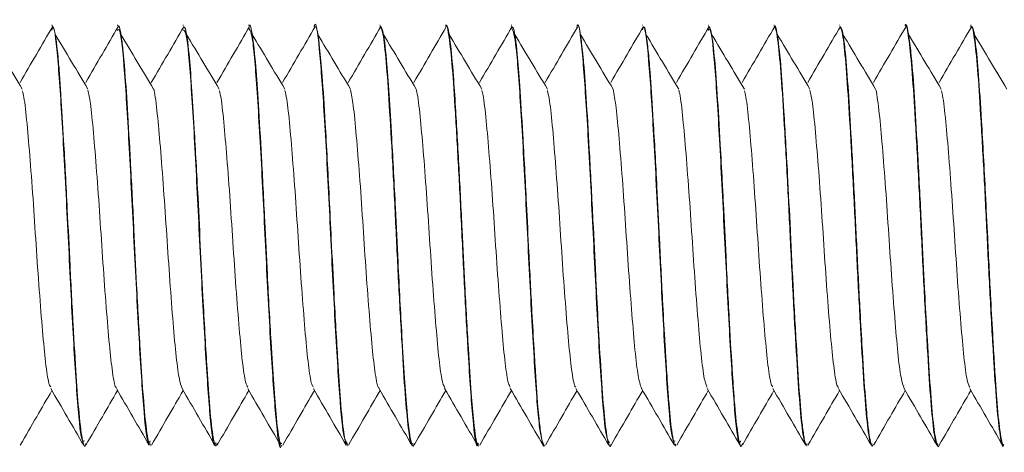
# Model space of a CAD drawing. Header units: millimetres. Extents: x -480 to 1549, y -2911 to -293.
# Tile 76 of 106: x 1491 to 1509, y -1357 to -1349. Entities that reach past the tile are written whole.
import ezdxf

# ---------------------------------------------------------------- set-up
doc = ezdxf.new("R2010")
doc.units = ezdxf.units.MM

msp = doc.modelspace()

# ---------------------------------------------------------------- linework, layer by layer
at = {"color": 7, "linetype": 'Continuous', "lineweight": 15}
for p, q in [((1491.132, -1349.098), (1491.122, -1349.098)), ((1492.382, -1349.098), (1492.372, -1349.098)), ((1493.632, -1349.098), (1493.622, -1349.098)), ((1494.882, -1349.098), (1494.872, -1349.098)), ((1496.132, -1349.098), (1496.122, -1349.098)), ((1497.382, -1349.098), (1497.372, -1349.098)), ((1498.632, -1349.098), (1498.622, -1349.098)), ((1499.882, -1349.098), (1499.872, -1349.098)), ((1501.132, -1349.098), (1501.122, -1349.098)), ((1502.382, -1349.098), (1502.372, -1349.098)), ((1503.632, -1349.098), (1503.622, -1349.098)), ((1504.882, -1349.098), (1504.872, -1349.098)), ((1506.132, -1349.098), (1506.122, -1349.098)), ((1507.382, -1349.098), (1507.372, -1349.098)), ((1508.632, -1349.098), (1508.622, -1349.098)), ((1491.747, -1357.098), (1491.757, -1357.098)), ((1492.997, -1357.098), (1493.007, -1357.098)), ((1494.247, -1357.098), (1494.257, -1357.098)), ((1495.497, -1357.098), (1495.507, -1357.098)), ((1496.747, -1357.098), (1496.757, -1357.098)), ((1497.997, -1357.098), (1498.007, -1357.098)), ((1499.247, -1357.098), (1499.257, -1357.098)), ((1500.497, -1357.098), (1500.507, -1357.098)), ((1501.747, -1357.098), (1501.757, -1357.098)), ((1502.997, -1357.098), (1503.007, -1357.098)), ((1504.247, -1357.098), (1504.257, -1357.098)), ((1505.497, -1357.098), (1505.507, -1357.098)), ((1506.747, -1357.098), (1506.757, -1357.098)), ((1507.997, -1357.098), (1508.007, -1357.098)), ((1509.247, -1357.098), (1509.257, -1357.098))]:
    msp.add_line(p, q, dxfattribs=at)
for points, knots in [([(1495.507, -1357.049), (1495.495, -1357.056), (1495.471, -1357.069), (1495.439, -1356.875), (1495.416, -1356.697), (1495.388, -1356.429), (1495.351, -1355.958), (1495.295, -1355.044), (1495.235, -1353.963), (1495.178, -1352.743), (1495.12, -1351.61), (1495.061, -1350.605), (1495.007, -1349.785), (1494.946, -1349.271), (1494.904, -1349.058), (1494.883, -1349.106), (1494.882, -1349.11)], [0, 0, 0, 0, 0.060796, 0.117371, 0.149428, 0.167197, 0.251649, 0.331738, 0.440811, 0.522247, 0.621633, 0.714495, 0.797327, 0.899475, 0.991834, 1, 1, 1, 1]), ([(1496.122, -1349.12), (1496.123, -1349.113), (1496.156, -1348.978), (1496.219, -1349.484), (1496.306, -1350.628), (1496.401, -1352.358), (1496.487, -1354.225), (1496.581, -1355.843), (1496.665, -1356.928), (1496.721, -1357.01), (1496.747, -1357.048)], [0, 0, 0, 0, 0.008151, 0.1534, 0.297159, 0.443096, 0.586752, 0.732268, 0.876644, 1, 1, 1, 1]), ([(1501.122, -1349.138), (1501.125, -1349.125), (1501.158, -1348.994), (1501.225, -1349.529), (1501.311, -1350.717), (1501.406, -1352.463), (1501.493, -1354.328), (1501.585, -1355.921), (1501.669, -1356.954), (1501.723, -1357.008), (1501.747, -1357.033)], [0, 0, 0, 0, 0.016179, 0.161672, 0.305348, 0.451298, 0.59505, 0.740345, 0.884977, 1, 1, 1, 1]), ([(1501.775, -1357.072), (1501.774, -1357.077), (1501.763, -1357.126), (1501.745, -1357.092), (1501.706, -1357.003), (1501.656, -1356.651), (1501.599, -1355.943), (1501.547, -1355.078), (1501.509, -1354.378), (1501.489, -1354.006), (1501.484, -1353.907), (1501.483, -1353.879), (1501.466, -1353.523), (1501.428, -1352.741), (1501.369, -1351.598), (1501.309, -1350.56), (1501.271, -1350.025), (1501.252, -1349.8), (1501.251, -1349.783), (1501.246, -1349.726), (1501.226, -1349.525), (1501.188, -1349.237), (1501.153, -1349.051), (1501.133, -1349.105), (1501.132, -1349.109)], [0, 0, 0, 0, 0.00479, 0.048984, 0.093864, 0.184708, 0.274105, 0.363675, 0.430535, 0.447964, 0.452663, 0.454006, 0.454684, 0.536921, 0.633784, 0.723368, 0.812943, 0.813722, 0.815156, 0.81999, 0.837519, 0.903915, 0.993625, 1, 1, 1, 1]), ([(1507.372, -1349.103), (1507.372, -1349.101), (1507.393, -1349.041), (1507.433, -1349.26), (1507.496, -1349.774), (1507.553, -1350.635), (1507.615, -1351.707), (1507.676, -1352.911), (1507.734, -1354.132), (1507.798, -1355.254), (1507.855, -1356.189), (1507.916, -1356.817), (1507.965, -1357.114), (1507.991, -1357.069), (1507.997, -1357.058)], [0, 0, 0, 0, 0.002825, 0.099069, 0.196501, 0.291774, 0.389042, 0.485668, 0.581356, 0.678908, 0.774375, 0.871277, 0.968353, 1, 1, 1, 1]), ([(1508.025, -1357.07), (1508.024, -1357.076), (1508.009, -1357.144), (1507.991, -1357.093), (1507.973, -1357.039), (1507.967, -1357.017), (1507.946, -1356.928), (1507.905, -1356.644), (1507.848, -1355.929), (1507.797, -1355.067), (1507.758, -1354.372), (1507.739, -1354.004), (1507.734, -1353.895), (1507.714, -1353.516), (1507.677, -1352.725), (1507.619, -1351.581), (1507.556, -1350.548), (1507.525, -1350.008), (1507.502, -1349.795), (1507.502, -1349.79), (1507.5, -1349.775), (1507.495, -1349.719), (1507.475, -1349.518), (1507.437, -1349.232), (1507.403, -1349.049), (1507.383, -1349.104), (1507.382, -1349.107)], [0, 0, 0, 0, 0.006247, 0.068951, 0.086687, 0.092139, 0.095313, 0.186164, 0.275511, 0.365135, 0.43021, 0.448079, 0.453334, 0.456135, 0.537936, 0.635251, 0.724823, 0.814393, 0.814635, 0.815049, 0.816377, 0.821047, 0.83845, 0.905375, 0.995035, 1, 1, 1, 1]), ([(1491.143, -1349.121), (1491.039, -1349.298), (1490.831, -1349.652), (1490.624, -1350.007), (1490.52, -1350.184)], [0, 0, 0, 0, 0.500107, 1, 1, 1, 1]), ([(1491.122, -1349.188), (1491.131, -1349.163), (1491.171, -1349.063), (1491.245, -1349.731), (1491.332, -1351.072), (1491.425, -1352.873), (1491.514, -1354.716), (1491.603, -1356.199), (1491.683, -1357.046), (1491.73, -1357.012), (1491.747, -1356.999)], [0, 0, 0, 0, 0.047662, 0.193628, 0.337319, 0.482848, 0.627267, 0.771559, 0.917198, 1, 1, 1, 1]), ([(1491.775, -1357.053), (1491.771, -1357.07), (1491.757, -1357.124), (1491.737, -1357.082), (1491.697, -1356.957), (1491.647, -1356.568), (1491.589, -1355.781), (1491.532, -1354.816), (1491.473, -1353.711), (1491.416, -1352.496), (1491.356, -1351.363), (1491.306, -1350.541), (1491.273, -1350.034), (1491.234, -1349.578), (1491.185, -1349.177), (1491.149, -1349.131), (1491.132, -1349.11)], [0, 0, 0, 0, 0.020285, 0.063474, 0.099813, 0.2049, 0.288555, 0.379615, 0.469722, 0.552876, 0.659133, 0.739502, 0.781923, 0.827127, 0.919552, 1, 1, 1, 1]), ([(1492.392, -1349.121), (1492.289, -1349.298), (1492.081, -1349.652), (1491.874, -1350.007), (1491.77, -1350.184)], [0, 0, 0, 0, 0.500095, 1, 1, 1, 1]), ([(1492.372, -1349.199), (1492.387, -1349.181), (1492.432, -1349.127), (1492.511, -1349.928), (1492.599, -1351.378), (1492.689, -1353.212), (1492.782, -1355.025), (1492.869, -1356.403), (1492.944, -1357.113), (1492.986, -1357.026), (1492.997, -1357.001)], [0, 0, 0, 0, 0.0741261, 0.2199276, 0.3640157, 0.5086974, 0.6539874, 0.7977712, 0.9437398, 1, 1, 1, 1]), ([(1493.007, -1357.058), (1492.998, -1357.068), (1492.981, -1357.086), (1492.952, -1356.951), (1492.911, -1356.683), (1492.862, -1356.134), (1492.805, -1355.216), (1492.744, -1354.136), (1492.688, -1352.949), (1492.632, -1351.826), (1492.572, -1350.784), (1492.531, -1350.144), (1492.505, -1349.829), (1492.496, -1349.731), (1492.491, -1349.682), (1492.489, -1349.659), (1492.488, -1349.649), (1492.488, -1349.646), (1492.488, -1349.646), (1492.488, -1349.645), (1492.488, -1349.645), (1492.488, -1349.645), (1492.488, -1349.645), (1492.488, -1349.645), (1492.488, -1349.644), (1492.488, -1349.632), (1492.483, -1349.606), (1492.476, -1349.522), (1492.444, -1349.282), (1492.413, -1349.072), (1492.387, -1349.121), (1492.382, -1349.13)], [0, 0, 0, 0, 0.0437753, 0.0858728, 0.139253, 0.2337439, 0.3186556, 0.4247656, 0.5092907, 0.6011787, 0.6940707, 0.7843673, 0.8079028, 0.8204804, 0.8269723, 0.8302675, 0.831098, 0.8315132, 0.8315639, 0.8315906, 0.8316028, 0.8316084, 0.8316096, 0.8316298, 0.8316705, 0.8320341, 0.8369157, 0.8453157, 0.872675, 0.9751214, 1, 1, 1, 1]), ([(1493.643, -1349.121), (1493.539, -1349.298), (1493.331, -1349.652), (1493.124, -1350.007), (1493.02, -1350.184)], [0, 0, 0, 0, 0.500107, 1, 1, 1, 1]), ([(1493.622, -1349.183), (1493.643, -1349.188), (1493.693, -1349.2), (1493.776, -1350.148), (1493.867, -1351.694), (1493.955, -1353.551), (1494.049, -1355.323), (1494.135, -1356.582), (1494.205, -1357.172), (1494.241, -1357.052), (1494.247, -1357.031)], [0, 0, 0, 0, 0.100739, 0.245876, 0.390697, 0.534681, 0.680537, 0.824156, 0.969949, 1, 1, 1, 1]), ([(1494.275, -1357.042), (1494.267, -1357.068), (1494.25, -1357.121), (1494.226, -1357.054), (1494.186, -1356.885), (1494.136, -1356.451), (1494.076, -1355.57), (1494.016, -1354.528), (1493.958, -1353.389), (1493.904, -1352.243), (1493.843, -1351.144), (1493.788, -1350.236), (1493.733, -1349.546), (1493.678, -1349.135), (1493.644, -1349.131), (1493.632, -1349.13)], [0, 0, 0, 0, 0.038724, 0.079259, 0.118222, 0.220757, 0.302924, 0.415196, 0.490743, 0.570895, 0.67917, 0.758063, 0.835088, 0.942097, 1, 1, 1, 1]), ([(1494.892, -1349.121), (1494.789, -1349.298), (1494.581, -1349.652), (1494.374, -1350.007), (1494.27, -1350.184)], [0, 0, 0, 0, 0.500095, 1, 1, 1, 1]), ([(1494.872, -1349.141), (1494.899, -1349.185), (1494.955, -1349.281), (1495.04, -1350.39), (1495.134, -1352.02), (1495.221, -1353.887), (1495.315, -1355.609), (1495.402, -1356.732), (1495.465, -1357.225), (1495.496, -1357.09), (1495.497, -1357.086)], [0, 0, 0, 0, 0.127222, 0.271488, 0.417086, 0.560718, 0.706629, 0.850437, 0.995557, 1, 1, 1, 1]), ([(1496.143, -1349.121), (1496.039, -1349.298), (1495.831, -1349.652), (1495.624, -1350.007), (1495.52, -1350.184)], [0, 0, 0, 0, 0.5000829, 1, 1, 1, 1]), ([(1496.757, -1357.057), (1496.75, -1357.07), (1496.736, -1357.096), (1496.712, -1357), (1496.674, -1356.792), (1496.624, -1356.307), (1496.567, -1355.411), (1496.505, -1354.341), (1496.452, -1353.26), (1496.397, -1352.132), (1496.337, -1351.021), (1496.278, -1350.074), (1496.22, -1349.433), (1496.17, -1349.103), (1496.14, -1349.127), (1496.132, -1349.134)], [0, 0, 0, 0, 0.034259, 0.069886, 0.114485, 0.215205, 0.298338, 0.40944, 0.495124, 0.557257, 0.679159, 0.773167, 0.851617, 0.957762, 1, 1, 1, 1]), ([(1497.392, -1349.121), (1497.289, -1349.298), (1497.081, -1349.652), (1496.874, -1350.007), (1496.77, -1350.184)], [0, 0, 0, 0, 0.500095, 1, 1, 1, 1]), ([(1497.372, -1349.119), (1497.389, -1349.137), (1497.425, -1349.174), (1497.486, -1349.669), (1497.543, -1350.467), (1497.605, -1351.513), (1497.666, -1352.7), (1497.723, -1353.927), (1497.787, -1355.073), (1497.845, -1356.047), (1497.905, -1356.733), (1497.958, -1357.087), (1497.987, -1357.062), (1497.997, -1357.053)], [0, 0, 0, 0, 0.082466, 0.18, 0.275438, 0.372353, 0.469391, 0.564748, 0.66226, 0.758113, 0.854526, 0.951878, 1, 1, 1, 1]), ([(1498.025, -1357.051), (1498.02, -1357.07), (1498.007, -1357.123), (1497.987, -1357.08), (1497.946, -1356.95), (1497.896, -1356.557), (1497.842, -1355.825), (1497.785, -1354.886), (1497.725, -1353.755), (1497.664, -1352.448), (1497.605, -1351.335), (1497.548, -1350.391), (1497.494, -1349.65), (1497.435, -1349.168), (1497.397, -1349.13), (1497.382, -1349.114)], [0, 0, 0, 0, 0.021718, 0.063676, 0.101896, 0.209733, 0.285352, 0.361781, 0.475305, 0.554962, 0.663029, 0.741075, 0.819304, 0.926358, 1, 1, 1, 1]), ([(1498.637, -1349.13), (1498.535, -1349.304), (1498.329, -1349.655), (1498.124, -1350.007), (1498.02, -1350.184)], [0, 0, 0, 0, 0.495608, 1, 1, 1, 1]), ([(1498.622, -1349.118), (1498.624, -1349.112), (1498.646, -1349.054), (1498.689, -1349.295), (1498.752, -1349.848), (1498.809, -1350.734), (1498.872, -1351.824), (1498.932, -1353.035), (1498.991, -1354.249), (1499.064, -1355.549), (1499.14, -1356.633), (1499.208, -1357.19), (1499.243, -1357.062), (1499.247, -1357.046)], [0, 0, 0, 0, 0.01228, 0.109006, 0.206476, 0.301901, 0.399471, 0.495954, 0.592086, 0.689755, 0.832966, 0.978163, 1, 1, 1, 1]), ([(1499.257, -1357.063), (1499.248, -1357.069), (1499.217, -1357.092), (1499.167, -1356.745), (1499.109, -1356.09), (1499.055, -1355.217), (1498.994, -1354.134), (1498.937, -1352.944), (1498.878, -1351.759), (1498.821, -1350.764), (1498.768, -1349.948), (1498.711, -1349.365), (1498.663, -1349.074), (1498.637, -1349.119), (1498.632, -1349.128)], [0, 0, 0, 0, 0.042498, 0.154278, 0.231869, 0.319785, 0.424523, 0.50886, 0.603236, 0.708593, 0.774221, 0.870095, 0.975711, 1, 1, 1, 1]), ([(1499.892, -1349.121), (1499.789, -1349.298), (1499.581, -1349.652), (1499.374, -1350.007), (1499.27, -1350.184)], [0, 0, 0, 0, 0.500095, 1, 1, 1, 1]), ([(1499.872, -1349.122), (1499.9, -1349.183), (1499.959, -1349.308), (1500.045, -1350.471), (1500.139, -1352.122), (1500.226, -1353.999), (1500.32, -1355.667), (1500.407, -1356.868), (1500.467, -1357.015), (1500.497, -1357.088)], [0, 0, 0, 0, 0.135502, 0.279561, 0.425306, 0.568899, 0.714727, 0.858665, 1, 1, 1, 1]), ([(1500.507, -1357.08), (1500.505, -1357.086), (1500.483, -1357.139), (1500.449, -1356.951), (1500.409, -1356.645), (1500.37, -1356.226), (1500.344, -1355.831), (1500.319, -1355.426), (1500.299, -1355.104), (1500.262, -1354.446), (1500.213, -1353.497), (1500.158, -1352.329), (1500.098, -1351.211), (1500.039, -1350.255), (1499.983, -1349.54), (1499.928, -1349.133), (1499.894, -1349.131), (1499.882, -1349.13)], [0, 0, 0, 0, 0.011291, 0.103835, 0.164856, 0.197501, 0.288843, 0.299723, 0.31894, 0.382297, 0.475227, 0.548586, 0.660036, 0.752014, 0.830908, 0.941522, 1, 1, 1, 1]), ([(1501.137, -1349.131), (1501.035, -1349.304), (1500.829, -1349.655), (1500.624, -1350.007), (1500.52, -1350.184)], [0, 0, 0, 0, 0.4954208, 1, 1, 1, 1]), ([(1502.392, -1349.121), (1502.289, -1349.298), (1502.081, -1349.652), (1501.874, -1350.007), (1501.77, -1350.184)], [0, 0, 0, 0, 0.500095, 1, 1, 1, 1]), ([(1502.372, -1349.182), (1502.38, -1349.158), (1502.419, -1349.05), (1502.491, -1349.693), (1502.578, -1351.009), (1502.671, -1352.801), (1502.76, -1354.649), (1502.85, -1356.152), (1502.931, -1357.031), (1502.979, -1357.01), (1502.997, -1357.002)], [0, 0, 0, 0, 0.0420978, 0.1880337, 0.331685, 0.4773413, 0.6216067, 0.7660482, 0.9115544, 1, 1, 1, 1]), ([(1503.007, -1357.062), (1503.001, -1357.073), (1502.988, -1357.097), (1502.963, -1357.004), (1502.923, -1356.79), (1502.89, -1356.449), (1502.87, -1356.193), (1502.867, -1356.158), (1502.858, -1356.038), (1502.841, -1355.783), (1502.823, -1355.494), (1502.807, -1355.234), (1502.787, -1354.898), (1502.749, -1354.216), (1502.7, -1353.223), (1502.643, -1352.043), (1502.583, -1350.961), (1502.536, -1350.222), (1502.5, -1349.754), (1502.46, -1349.373), (1502.418, -1349.102), (1502.39, -1349.13), (1502.382, -1349.139)], [0, 0, 0, 0, 0.030121, 0.062218, 0.123347, 0.216424, 0.217965, 0.220694, 0.229716, 0.261997, 0.30802, 0.31803, 0.336997, 0.401681, 0.495147, 0.574151, 0.683205, 0.7709, 0.805338, 0.863903, 0.957153, 1, 1, 1, 1]), ([(1503.643, -1349.121), (1503.539, -1349.298), (1503.331, -1349.652), (1503.124, -1350.007), (1503.02, -1350.184)], [0, 0, 0, 0, 0.500095, 1, 1, 1, 1]), ([(1503.622, -1349.199), (1503.636, -1349.178), (1503.679, -1349.113), (1503.757, -1349.884), (1503.845, -1351.312), (1503.936, -1353.14), (1504.028, -1354.96), (1504.115, -1356.362), (1504.192, -1357.099), (1504.234, -1357.022), (1504.247, -1356.999)], [0, 0, 0, 0, 0.068495, 0.214373, 0.358349, 0.503222, 0.648331, 0.792194, 0.938132, 1, 1, 1, 1]), ([(1504.275, -1357.048), (1504.27, -1357.067), (1504.246, -1357.159), (1504.204, -1356.988), (1504.161, -1356.67), (1504.136, -1356.391), (1504.117, -1356.168), (1504.082, -1355.665), (1504.027, -1354.737), (1503.968, -1353.598), (1503.925, -1352.674), (1503.888, -1351.961), (1503.848, -1351.228), (1503.797, -1350.37), (1503.741, -1349.629), (1503.683, -1349.17), (1503.648, -1349.134), (1503.632, -1349.117)], [0, 0, 0, 0, 0.0232336, 0.1125144, 0.2033658, 0.2126853, 0.2306545, 0.2924635, 0.3825933, 0.4837037, 0.5618155, 0.5952856, 0.652713, 0.7426752, 0.8317031, 0.9225676, 1, 1, 1, 1]), ([(1504.892, -1349.121), (1504.789, -1349.298), (1504.581, -1349.652), (1504.374, -1350.007), (1504.27, -1350.184)], [0, 0, 0, 0, 0.500095, 1, 1, 1, 1]), ([(1504.872, -1349.143), (1504.881, -1349.134), (1504.91, -1349.106), (1504.962, -1349.454), (1505.022, -1350.134), (1505.081, -1351.104), (1505.144, -1352.247), (1505.201, -1353.474), (1505.263, -1354.663), (1505.325, -1355.712), (1505.382, -1356.515), (1505.443, -1357.018), (1505.48, -1357.06), (1505.497, -1357.079)], [0, 0, 0, 0, 0.04641, 0.14374, 0.240209, 0.33601, 0.433532, 0.528915, 0.625916, 0.722875, 0.818282, 0.915812, 1, 1, 1, 1]), ([(1505.507, -1357.057), (1505.497, -1357.066), (1505.48, -1357.081), (1505.45, -1356.943), (1505.41, -1356.678), (1505.359, -1356.097), (1505.304, -1355.189), (1505.244, -1354.125), (1505.19, -1353.006), (1505.132, -1351.836), (1505.071, -1350.775), (1505.012, -1349.85), (1504.952, -1349.309), (1504.907, -1349.077), (1504.886, -1349.119), (1504.882, -1349.127)], [0, 0, 0, 0, 0.049217, 0.083541, 0.142861, 0.235529, 0.327255, 0.420717, 0.507895, 0.593792, 0.701178, 0.786712, 0.896097, 0.977853, 1, 1, 1, 1]), ([(1506.143, -1349.121), (1506.039, -1349.298), (1505.831, -1349.652), (1505.624, -1350.007), (1505.52, -1350.184)], [0, 0, 0, 0, 0.500095, 1, 1, 1, 1]), ([(1506.122, -1349.131), (1506.137, -1349.138), (1506.171, -1349.154), (1506.23, -1349.606), (1506.287, -1350.374), (1506.348, -1351.4), (1506.41, -1352.577), (1506.467, -1353.806), (1506.531, -1354.965), (1506.59, -1355.96), (1506.649, -1356.679), (1506.704, -1357.07), (1506.735, -1357.059), (1506.747, -1357.055)], [0, 0, 0, 0, 0.072721, 0.170259, 0.265889, 0.362541, 0.459771, 0.555032, 0.65246, 0.748637, 0.844711, 0.942167, 1, 1, 1, 1]), ([(1506.757, -1357.078), (1506.754, -1357.085), (1506.733, -1357.137), (1506.698, -1356.946), (1506.659, -1356.637), (1506.619, -1356.217), (1506.593, -1355.818), (1506.568, -1355.413), (1506.548, -1355.089), (1506.511, -1354.43), (1506.459, -1353.413), (1506.404, -1352.24), (1506.343, -1351.146), (1506.286, -1350.202), (1506.235, -1349.572), (1506.196, -1349.293), (1506.177, -1349.201), (1506.171, -1349.179), (1506.157, -1349.123), (1506.144, -1349.129), (1506.132, -1349.135)], [0, 0, 0, 0, 0.012748, 0.105304, 0.165502, 0.19892, 0.290224, 0.300845, 0.319976, 0.383668, 0.476531, 0.565822, 0.66151, 0.75169, 0.845797, 0.913225, 0.931516, 0.936792, 0.939488, 1, 1, 1, 1]), ([(1507.392, -1349.121), (1507.289, -1349.298), (1507.081, -1349.652), (1506.874, -1350.007), (1506.77, -1350.184)], [0, 0, 0, 0, 0.500095, 1, 1, 1, 1]), ([(1508.643, -1349.121), (1508.539, -1349.298), (1508.331, -1349.652), (1508.124, -1350.007), (1508.02, -1350.184)], [0, 0, 0, 0, 0.500095, 1, 1, 1, 1]), ([(1508.622, -1349.136), (1508.627, -1349.125), (1508.653, -1349.078), (1508.7, -1349.364), (1508.762, -1349.981), (1508.819, -1350.908), (1508.883, -1352.025), (1508.941, -1353.245), (1509.001, -1354.451), (1509.064, -1355.529), (1509.121, -1356.398), (1509.184, -1356.926), (1509.225, -1357.15), (1509.246, -1357.091), (1509.247, -1357.088)], [0, 0, 0, 0, 0.0285362, 0.1255439, 0.2225258, 0.3179449, 0.4154871, 0.5112584, 0.6077935, 0.7051169, 0.8003766, 0.8977757, 0.9941308, 1, 1, 1, 1]), ([(1509.257, -1357.061), (1509.251, -1357.073), (1509.238, -1357.096), (1509.212, -1357.001), (1509.172, -1356.783), (1509.129, -1356.343), (1509.093, -1355.813), (1509.073, -1355.501), (1509.062, -1355.311), (1509.056, -1355.215), (1509.037, -1354.891), (1508.999, -1354.205), (1508.952, -1353.253), (1508.895, -1352.082), (1508.834, -1350.974), (1508.774, -1350.013), (1508.716, -1349.407), (1508.667, -1349.098), (1508.64, -1349.133), (1508.632, -1349.144)], [0, 0, 0, 0, 0.0316147, 0.0633566, 0.1249101, 0.2179924, 0.2635434, 0.3096148, 0.3128766, 0.318559, 0.337175, 0.4033232, 0.4964922, 0.5642661, 0.6833281, 0.7759835, 0.8654464, 0.9582915, 1, 1, 1, 1]), ([(1490.563, -1350.311), (1490.459, -1350.138), (1490.252, -1349.793), (1490.044, -1349.445), (1489.94, -1349.272)], [0, 0, 0, 0, 0.4999276, 1, 1, 1, 1]), ([(1491.813, -1350.311), (1491.709, -1350.138), (1491.502, -1349.793), (1491.294, -1349.445), (1491.19, -1349.272)], [0, 0, 0, 0, 0.499916, 1, 1, 1, 1]), ([(1493.063, -1350.311), (1492.959, -1350.138), (1492.752, -1349.793), (1492.544, -1349.445), (1492.44, -1349.272)], [0, 0, 0, 0, 0.4999276, 1, 1, 1, 1]), ([(1494.313, -1350.311), (1494.209, -1350.138), (1494.002, -1349.793), (1493.794, -1349.445), (1493.69, -1349.272)], [0, 0, 0, 0, 0.499916, 1, 1, 1, 1]), ([(1495.563, -1350.311), (1495.459, -1350.138), (1495.252, -1349.793), (1495.044, -1349.445), (1494.94, -1349.272)], [0, 0, 0, 0, 0.49994, 1, 1, 1, 1]), ([(1496.813, -1350.311), (1496.709, -1350.138), (1496.502, -1349.793), (1496.294, -1349.445), (1496.19, -1349.272)], [0, 0, 0, 0, 0.4999276, 1, 1, 1, 1]), ([(1498.063, -1350.311), (1497.959, -1350.138), (1497.752, -1349.793), (1497.544, -1349.445), (1497.44, -1349.272)], [0, 0, 0, 0, 0.49994, 1, 1, 1, 1]), ([(1499.313, -1350.311), (1499.209, -1350.138), (1499.002, -1349.793), (1498.794, -1349.445), (1498.69, -1349.272)], [0, 0, 0, 0, 0.4999276, 1, 1, 1, 1]), ([(1500.563, -1350.311), (1500.459, -1350.138), (1500.252, -1349.793), (1500.044, -1349.445), (1499.94, -1349.272)], [0, 0, 0, 0, 0.49994, 1, 1, 1, 1]), ([(1501.813, -1350.311), (1501.709, -1350.138), (1501.502, -1349.793), (1501.294, -1349.445), (1501.19, -1349.272)], [0, 0, 0, 0, 0.4999276, 1, 1, 1, 1]), ([(1503.063, -1350.311), (1502.959, -1350.138), (1502.752, -1349.793), (1502.544, -1349.445), (1502.44, -1349.272)], [0, 0, 0, 0, 0.49994, 1, 1, 1, 1]), ([(1504.313, -1350.311), (1504.209, -1350.138), (1504.002, -1349.793), (1503.794, -1349.445), (1503.69, -1349.272)], [0, 0, 0, 0, 0.4999276, 1, 1, 1, 1]), ([(1505.563, -1350.311), (1505.459, -1350.138), (1505.252, -1349.793), (1505.044, -1349.445), (1504.94, -1349.272)], [0, 0, 0, 0, 0.49994, 1, 1, 1, 1]), ([(1506.813, -1350.311), (1506.709, -1350.138), (1506.502, -1349.793), (1506.294, -1349.445), (1506.19, -1349.272)], [0, 0, 0, 0, 0.4999276, 1, 1, 1, 1]), ([(1508.063, -1350.311), (1507.959, -1350.138), (1507.752, -1349.793), (1507.544, -1349.445), (1507.44, -1349.272)], [0, 0, 0, 0, 0.49994, 1, 1, 1, 1]), ([(1509.313, -1350.311), (1509.209, -1350.138), (1509.002, -1349.793), (1508.794, -1349.445), (1508.69, -1349.272)], [0, 0, 0, 0, 0.4999276, 1, 1, 1, 1]), ([(1490.563, -1350.342), (1490.573, -1350.379), (1490.604, -1350.493), (1490.653, -1350.95), (1490.712, -1351.648), (1490.775, -1352.489), (1490.832, -1353.386), (1490.894, -1354.255), (1490.956, -1355.021), (1491.013, -1355.601), (1491.066, -1355.936), (1491.096, -1355.965), (1491.106, -1355.975)], [0, 0, 0, 0, 0.054236, 0.165288, 0.275669, 0.387983, 0.497806, 0.609564, 0.721202, 0.831106, 0.943446, 1, 1, 1, 1]), ([(1491.812, -1350.331), (1491.828, -1350.405), (1491.865, -1350.574), (1491.918, -1351.122), (1491.979, -1351.866), (1492.041, -1352.731), (1492.098, -1353.629), (1492.161, -1354.475), (1492.221, -1355.203), (1492.28, -1355.718), (1492.327, -1355.983), (1492.351, -1355.984), (1492.356, -1355.984)], [0, 0, 0, 0, 0.085514, 0.195603, 0.306969, 0.41891, 0.528632, 0.64086, 0.751558, 0.862261, 0.974489, 1, 1, 1, 1]), ([(1493.063, -1350.315), (1493.064, -1350.315), (1493.085, -1350.363), (1493.127, -1350.699), (1493.184, -1351.3), (1493.246, -1352.095), (1493.307, -1352.974), (1493.365, -1353.867), (1493.428, -1354.688), (1493.486, -1355.361), (1493.547, -1355.845), (1493.587, -1355.953), (1493.607, -1356.006)], [0, 0, 0, 0, 0.00158, 0.11375, 0.223431, 0.335452, 0.446656, 0.556868, 0.669189, 0.779075, 0.890692, 1, 1, 1, 1]), ([(1494.313, -1350.338), (1494.319, -1350.357), (1494.346, -1350.439), (1494.393, -1350.841), (1494.45, -1351.503), (1494.514, -1352.327), (1494.572, -1353.219), (1494.632, -1354.1), (1494.695, -1354.89), (1494.752, -1355.509), (1494.809, -1355.901), (1494.843, -1355.957), (1494.856, -1355.981)], [0, 0, 0, 0, 0.032812, 0.144444, 0.254337, 0.366666, 0.476899, 0.588104, 0.700148, 0.809837, 0.922014, 1, 1, 1, 1]), ([(1495.563, -1350.341), (1495.575, -1350.388), (1495.607, -1350.518), (1495.658, -1351.002), (1495.717, -1351.716), (1495.78, -1352.565), (1495.837, -1353.463), (1495.9, -1354.325), (1495.96, -1355.08), (1496.018, -1355.64), (1496.07, -1355.951), (1496.098, -1355.97), (1496.106, -1355.976)], [0, 0, 0, 0, 0.064099, 0.174822, 0.28552, 0.397768, 0.507494, 0.61944, 0.730823, 0.840917, 0.953266, 1, 1, 1, 1]), ([(1496.812, -1350.323), (1496.83, -1350.411), (1496.869, -1350.6), (1496.923, -1351.179), (1496.985, -1351.937), (1497.046, -1352.808), (1497.103, -1353.705), (1497.167, -1354.542), (1497.225, -1355.257), (1497.285, -1355.75), (1497.331, -1355.997), (1497.353, -1355.992), (1497.356, -1355.991)], [0, 0, 0, 0, 0.095359, 0.205252, 0.316855, 0.428604, 0.538403, 0.650699, 0.76107, 0.872092, 0.984202, 1, 1, 1, 1]), ([(1498.063, -1350.324), (1498.066, -1350.33), (1498.088, -1350.387), (1498.132, -1350.741), (1498.189, -1351.363), (1498.252, -1352.167), (1498.312, -1353.051), (1498.37, -1353.941), (1498.434, -1354.753), (1498.491, -1355.41), (1498.551, -1355.863), (1498.589, -1355.953), (1498.607, -1355.996)], [0, 0, 0, 0, 0.011413, 0.123442, 0.233114, 0.345267, 0.456155, 0.566643, 0.678905, 0.788648, 0.90047, 1, 1, 1, 1]), ([(1499.313, -1350.341), (1499.321, -1350.368), (1499.349, -1350.464), (1499.398, -1350.89), (1499.455, -1351.569), (1499.519, -1352.401), (1499.577, -1353.296), (1499.638, -1354.172), (1499.7, -1354.951), (1499.757, -1355.552), (1499.812, -1355.917), (1499.844, -1355.96), (1499.856, -1355.977)], [0, 0, 0, 0, 0.042672, 0.154062, 0.264144, 0.376496, 0.486506, 0.597987, 0.709866, 0.819621, 0.931895, 1, 1, 1, 1]), ([(1500.563, -1350.338), (1500.576, -1350.396), (1500.611, -1350.543), (1500.663, -1351.056), (1500.723, -1351.785), (1500.786, -1352.641), (1500.842, -1353.539), (1500.905, -1354.395), (1500.965, -1355.137), (1501.023, -1355.677), (1501.073, -1355.966), (1501.099, -1355.976), (1501.106, -1355.978)], [0, 0, 0, 0, 0.07396, 0.184361, 0.29538, 0.407514, 0.5172, 0.629309, 0.740397, 0.850738, 0.963055, 1, 1, 1, 1]), ([(1501.812, -1350.314), (1501.832, -1350.417), (1501.872, -1350.628), (1501.928, -1351.238), (1501.99, -1352.008), (1502.051, -1352.885), (1502.109, -1353.779), (1502.172, -1354.611), (1502.23, -1355.302), (1502.291, -1355.811), (1502.332, -1355.938), (1502.353, -1356.001)], [0, 0, 0, 0, 0.105842, 0.216266, 0.328766, 0.440955, 0.551581, 0.664586, 0.775368, 0.887361, 1, 1, 1, 1]), ([(1503.063, -1350.332), (1503.067, -1350.343), (1503.091, -1350.411), (1503.137, -1350.786), (1503.194, -1351.427), (1503.257, -1352.24), (1503.316, -1353.128), (1503.376, -1354.014), (1503.439, -1354.817), (1503.496, -1355.457), (1503.554, -1355.881), (1503.591, -1355.955), (1503.607, -1355.988)], [0, 0, 0, 0, 0.021259, 0.133127, 0.242868, 0.355129, 0.465688, 0.576517, 0.688704, 0.79839, 0.910399, 1, 1, 1, 1]), ([(1504.313, -1350.342), (1504.323, -1350.378), (1504.353, -1350.488), (1504.402, -1350.941), (1504.461, -1351.636), (1504.524, -1352.476), (1504.581, -1353.373), (1504.643, -1354.243), (1504.705, -1355.011), (1504.762, -1355.594), (1504.816, -1355.933), (1504.846, -1355.964), (1504.856, -1355.975)], [0, 0, 0, 0, 0.052534, 0.163641, 0.273975, 0.386301, 0.496146, 0.607863, 0.719538, 0.829415, 0.941748, 1, 1, 1, 1]), ([(1505.562, -1350.332), (1505.578, -1350.404), (1505.614, -1350.569), (1505.667, -1351.112), (1505.728, -1351.854), (1505.791, -1352.718), (1505.847, -1353.616), (1505.91, -1354.463), (1505.97, -1355.193), (1506.029, -1355.712), (1506.077, -1355.98), (1506.101, -1355.982), (1506.106, -1355.983)], [0, 0, 0, 0, 0.083813, 0.193948, 0.305266, 0.417243, 0.526945, 0.639161, 0.749919, 0.860564, 0.972811, 1, 1, 1, 1]), ([(1506.813, -1350.312), (1506.813, -1350.312), (1506.831, -1350.366), (1506.877, -1350.689), (1506.933, -1351.29), (1506.996, -1352.082), (1507.056, -1352.961), (1507.114, -1353.854), (1507.178, -1354.677), (1507.235, -1355.353), (1507.296, -1355.84), (1507.337, -1355.951), (1507.357, -1356.006)], [0, 0, 0, 0, 0.000251, 0.112491, 0.222234, 0.334284, 0.445596, 0.555815, 0.6682, 0.778164, 0.889795, 1, 1, 1, 1]), ([(1508.063, -1350.337), (1508.069, -1350.355), (1508.095, -1350.435), (1508.142, -1350.833), (1508.199, -1351.492), (1508.263, -1352.314), (1508.321, -1353.205), (1508.381, -1354.087), (1508.444, -1354.879), (1508.501, -1355.502), (1508.558, -1355.898), (1508.592, -1355.957), (1508.606, -1355.982)], [0, 0, 0, 0, 0.031113, 0.142783, 0.252647, 0.364969, 0.475249, 0.586403, 0.698467, 0.808154, 0.920308, 1, 1, 1, 1]), ([(1490.525, -1357.081), (1490.629, -1356.901), (1490.829, -1356.555), (1491.03, -1356.209), (1491.127, -1356.043)], [0, 0, 0, 0, 0.519671, 1, 1, 1, 1]), ([(1491.106, -1356.007), (1491.21, -1356.187), (1491.419, -1356.546), (1491.627, -1356.905), (1491.732, -1357.085)], [0, 0, 0, 0, 0.499754, 1, 1, 1, 1]), ([(1491.775, -1357.081), (1491.879, -1356.901), (1492.08, -1356.555), (1492.28, -1356.209), (1492.377, -1356.043)], [0, 0, 0, 0, 0.519684, 1, 1, 1, 1]), ([(1492.356, -1356.007), (1492.46, -1356.187), (1492.669, -1356.546), (1492.877, -1356.905), (1492.982, -1357.085)], [0, 0, 0, 0, 0.499766, 1, 1, 1, 1]), ([(1493.025, -1357.081), (1493.129, -1356.901), (1493.329, -1356.555), (1493.53, -1356.209), (1493.627, -1356.043)], [0, 0, 0, 0, 0.519671, 1, 1, 1, 1]), ([(1493.606, -1356.007), (1493.71, -1356.187), (1493.919, -1356.546), (1494.127, -1356.905), (1494.232, -1357.085)], [0, 0, 0, 0, 0.499754, 1, 1, 1, 1]), ([(1494.275, -1357.081), (1494.379, -1356.901), (1494.58, -1356.555), (1494.78, -1356.209), (1494.877, -1356.043)], [0, 0, 0, 0, 0.519684, 1, 1, 1, 1]), ([(1494.856, -1356.007), (1494.96, -1356.187), (1495.169, -1356.546), (1495.377, -1356.905), (1495.482, -1357.085)], [0, 0, 0, 0, 0.499766, 1, 1, 1, 1]), ([(1495.525, -1357.081), (1495.629, -1356.901), (1495.829, -1356.555), (1496.03, -1356.209), (1496.127, -1356.043)], [0, 0, 0, 0, 0.519671, 1, 1, 1, 1]), ([(1496.106, -1356.007), (1496.21, -1356.187), (1496.419, -1356.546), (1496.627, -1356.905), (1496.732, -1357.085)], [0, 0, 0, 0, 0.499754, 1, 1, 1, 1]), ([(1496.775, -1357.081), (1496.879, -1356.901), (1497.08, -1356.555), (1497.28, -1356.209), (1497.377, -1356.043)], [0, 0, 0, 0, 0.519684, 1, 1, 1, 1]), ([(1497.356, -1356.007), (1497.46, -1356.187), (1497.669, -1356.546), (1497.877, -1356.905), (1497.982, -1357.085)], [0, 0, 0, 0, 0.499766, 1, 1, 1, 1]), ([(1498.025, -1357.081), (1498.129, -1356.901), (1498.329, -1356.555), (1498.53, -1356.209), (1498.627, -1356.043)], [0, 0, 0, 0, 0.519659, 1, 1, 1, 1]), ([(1498.606, -1356.007), (1498.71, -1356.187), (1498.919, -1356.546), (1499.127, -1356.905), (1499.232, -1357.085)], [0, 0, 0, 0, 0.499742, 1, 1, 1, 1]), ([(1499.275, -1357.081), (1499.379, -1356.901), (1499.58, -1356.555), (1499.78, -1356.209), (1499.877, -1356.043)], [0, 0, 0, 0, 0.519671, 1, 1, 1, 1]), ([(1499.856, -1356.007), (1499.96, -1356.187), (1500.169, -1356.546), (1500.377, -1356.905), (1500.482, -1357.085)], [0, 0, 0, 0, 0.499766, 1, 1, 1, 1]), ([(1500.525, -1357.081), (1500.629, -1356.901), (1500.829, -1356.555), (1501.03, -1356.209), (1501.127, -1356.043)], [0, 0, 0, 0, 0.519659, 1, 1, 1, 1]), ([(1501.106, -1356.007), (1501.21, -1356.187), (1501.419, -1356.546), (1501.627, -1356.905), (1501.732, -1357.085)], [0, 0, 0, 0, 0.499742, 1, 1, 1, 1]), ([(1501.775, -1357.081), (1501.879, -1356.901), (1502.08, -1356.555), (1502.28, -1356.209), (1502.377, -1356.043)], [0, 0, 0, 0, 0.519671, 1, 1, 1, 1]), ([(1502.356, -1356.007), (1502.46, -1356.187), (1502.669, -1356.546), (1502.877, -1356.905), (1502.982, -1357.085)], [0, 0, 0, 0, 0.499766, 1, 1, 1, 1]), ([(1503.025, -1357.081), (1503.129, -1356.901), (1503.329, -1356.555), (1503.53, -1356.209), (1503.627, -1356.043)], [0, 0, 0, 0, 0.519659, 1, 1, 1, 1]), ([(1503.606, -1356.007), (1503.71, -1356.187), (1503.919, -1356.546), (1504.127, -1356.905), (1504.232, -1357.085)], [0, 0, 0, 0, 0.499742, 1, 1, 1, 1]), ([(1504.275, -1357.081), (1504.379, -1356.901), (1504.579, -1356.555), (1504.78, -1356.209), (1504.877, -1356.043)], [0, 0, 0, 0, 0.519671, 1, 1, 1, 1]), ([(1504.856, -1356.007), (1504.96, -1356.187), (1505.169, -1356.546), (1505.377, -1356.905), (1505.482, -1357.085)], [0, 0, 0, 0, 0.499766, 1, 1, 1, 1]), ([(1505.525, -1357.081), (1505.629, -1356.901), (1505.829, -1356.555), (1506.03, -1356.209), (1506.127, -1356.043)], [0, 0, 0, 0, 0.519659, 1, 1, 1, 1]), ([(1506.106, -1356.007), (1506.21, -1356.187), (1506.419, -1356.546), (1506.627, -1356.905), (1506.732, -1357.085)], [0, 0, 0, 0, 0.499742, 1, 1, 1, 1]), ([(1506.775, -1357.081), (1506.879, -1356.901), (1507.079, -1356.555), (1507.28, -1356.209), (1507.377, -1356.043)], [0, 0, 0, 0, 0.519671, 1, 1, 1, 1]), ([(1507.356, -1356.007), (1507.46, -1356.187), (1507.669, -1356.546), (1507.877, -1356.905), (1507.982, -1357.085)], [0, 0, 0, 0, 0.499766, 1, 1, 1, 1]), ([(1508.025, -1357.081), (1508.129, -1356.901), (1508.329, -1356.555), (1508.53, -1356.209), (1508.627, -1356.043)], [0, 0, 0, 0, 0.519659, 1, 1, 1, 1]), ([(1508.606, -1356.007), (1508.71, -1356.187), (1508.919, -1356.546), (1509.127, -1356.905), (1509.232, -1357.085)], [0, 0, 0, 0, 0.499742, 1, 1, 1, 1])]:
    msp.add_open_spline(points, degree=3, knots=knots, dxfattribs=at)

doc.saveas('drawing.dxf')
